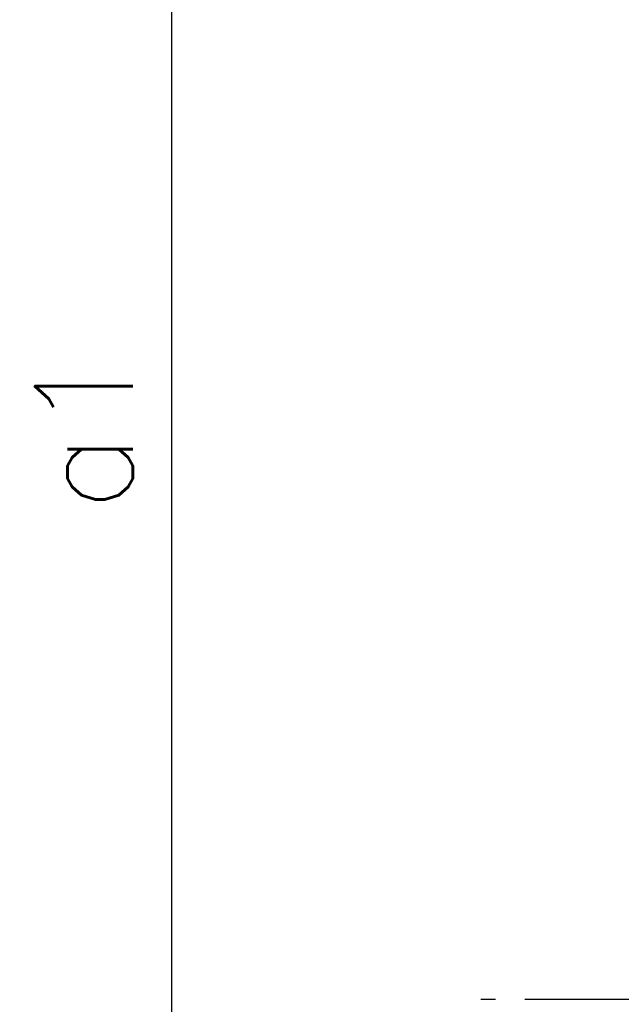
# Model space of a CAD drawing. Header units: millimetres. Extents: x 0 to 8400, y 0 to 5940.
# Tile 13 of 50: x 2730 to 3037, y 2363 to 2866. Entities that reach past the tile are written whole.
import ezdxf

# ---------------------------------------------------------------- set-up
doc = ezdxf.new("R2010")
doc.units = ezdxf.units.MM
doc.header["$LTSCALE"] = 20
doc.linetypes.add('MITTE', pattern=[2, 1.25, -0.25, 0.25, -0.25])
doc.layers.get('DEFPOINTS').update_dxf_attribs({"linetype": 'CONTINUOUS'})
doc.layers.add('05-ACHSE', color=1, linetype='MITTE')
doc.layers.add('06-MASSE1', color=1, linetype='CONTINUOUS')
doc.styles.add('ACA_NORM', font='ROMANS.SHX')
doc.dimstyles.new('1-20', dxfattribs={"dimscale": 20, "dimtxt": 2.5, "dimasz": 3.5, "dimexe": 1, "dimexo": 0, "dimgap": 1, "dimtad": 1, "dimdec": 0, "dimzin": 0, "dimdsep": 46, "dimtxsty": 'ACA_NORM', "dimcen": 0, "dimadec": 0, "dimazin": 0, "dimtfac": 2.4, "dimtdec": 0, "dimtmove": 0, "dimatfit": 3, "dimfxl": 1, "dimtolj": 1, "dimtzin": 0, "dimarcsym": 0})

# ---------------------------------------------------------------- blocks, each defined once
blk = doc.blocks.new('*D4')
at = {"layer": '06-MASSE1', "color": 0, "lineweight": -2}
for p, q in [((3184.81, 3075.09), (2787.68, 3075.09)), ((2807.68, 2307.09), (2807.68, 3005.09)), ((3083.26, 2237.09), (2787.68, 2237.09))]:
    blk.add_line(p, q, dxfattribs=at)
at = {"layer": '06-MASSE1', "color": 0}
for points in [[(2796.02, 3005.09), (2819.35, 3005.09), (2807.68, 3075.09)], [(2796.02, 2307.09), (2819.35, 2307.09), (2807.68, 2237.09)]]:
    blk.add_solid(points, dxfattribs=at)
at = {"layer": 'DEFPOINTS', "color": 0}
for p in [(2807.68, 3075.09), (3184.81, 3075.09), (3083.26, 2237.09)]:
    blk.add_point(p, dxfattribs=at)
at = {"layer": '06-MASSE1', "color": 0, "insert": (2762.68, 2656.09), "char_height": 50, "attachment_point": 5, "rotation": 90, "style": 'ACA_NORM'}
blk.add_mtext('\\A1;a1', dxfattribs=at)

msp = doc.modelspace()

# ---------------------------------------------------------------- linework, layer by layer
at = {"layer": '05-ACHSE', "ltscale": 3}
msp.add_line((5822.95, 2365.09), (2965.52, 2365.09), dxfattribs=at)

# ---------------------------------------------------------------- dimensions: what is measured, and where the dimension line sits
at = {"layer": '06-MASSE1'}
dim = msp.add_linear_dim(base=(2807.68, 3075.09), p1=(3083.26, 2237.09), p2=(3184.81, 3075.09), angle=90, text='a1', dimstyle='1-20', override={"dimtxt": 2.5, "dimtol": 0, "dimlim": 0, "dimtp": 0, "dimtm": 0, "dimtfac": 2.4, "dimtdec": 0, "dimtolj": 1, "dimtzin": 0}, dxfattribs=at)
dim.commit()
dim.dimension.update_dxf_attribs({"geometry": '*D4', "text_midpoint": (2762.68, 2656.09)})

doc.saveas('drawing.dxf')
